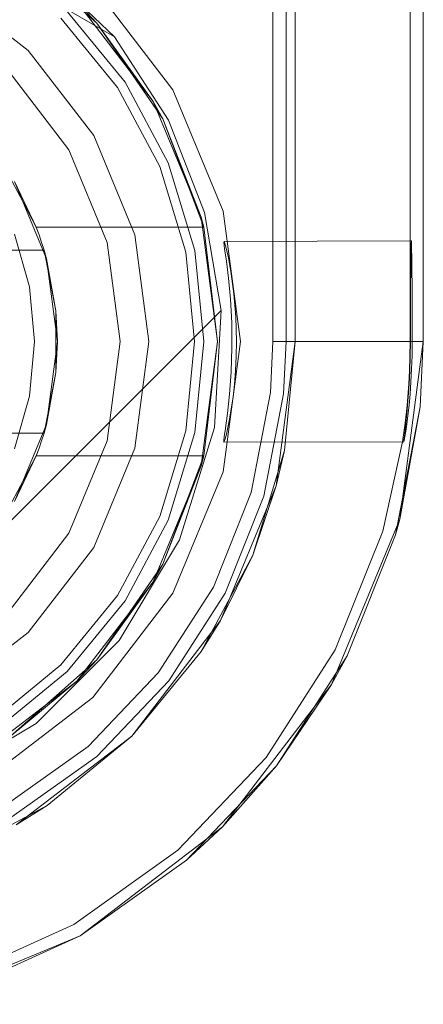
# Model space of a CAD drawing. Extents: x -620 to 300, y 62 to 1112.
# Tile 168 of 226: x 126.5897 to 126.6587, y 607.0943 to 607.2624. Entities that reach past the tile are written whole.
import ezdxf

# ---------------------------------------------------------------- set-up
doc = ezdxf.new("R2010")
doc.units = 0
doc.layers.get('0').update_dxf_attribs({"lineweight": 13})

# ---------------------------------------------------------------- blocks, each defined once
blk = doc.blocks.new('Referenz-A06CPVZML0')
at = {"color": 251, "linetype": 'ByBlock', "lineweight": 13, "ltscale": 0.13, "true_color": 0x636363}
for p, q in [((126.63297, 609.78559), (126.63297, 607.20747)), ((126.65866, 607.20747), (126.65866, 609.78559)), ((126.65641, 609.76972), (126.65641, 607.22466)), ((126.58116, 607.27387), (126.6059, 607.2595)), ((126.58116, 607.27387), (126.6059, 607.2595)), ((126.6059, 607.2595), (126.5905, 607.27421)), ((126.6159, 607.25044), (126.60224, 607.26824)), ((126.6059, 607.2595), (126.61515, 607.24529)), ((126.6059, 607.2595), (126.6059, 607.2595)), ((126.6059, 607.2595), (126.61515, 607.24529)), ((126.62448, 607.22971), (126.6159, 607.25044)), ((126.61515, 607.24529), (126.6213, 607.22949)), ((126.61515, 607.24529), (126.6213, 607.22949)), ((126.6213, 607.22949), (126.62412, 607.21277)), ((126.6213, 607.22949), (126.62412, 607.21277)), ((126.62741, 607.20747), (126.62448, 607.22971)), ((126.62459, 607.22446), (126.62467, 607.22458)), ((126.62473, 607.22331), (126.62459, 607.22446)), ((126.65641, 607.22466), (126.62467, 607.22458)), ((126.62467, 607.22458), (126.62494, 607.22366)), ((126.65662, 607.22466), (126.65641, 607.22466)), ((126.65641, 607.22466), (126.65641, 607.22466)), ((126.65641, 607.22466), (126.65641, 607.22176)), ((126.65656, 607.22335), (126.65659, 607.22433)), ((126.65659, 607.22433), (126.65662, 607.22466)), ((126.65665, 607.22433), (126.65662, 607.22466)), ((126.65667, 607.22335), (126.65665, 607.22433)), ((126.62502, 607.22121), (126.62473, 607.22331)), ((126.62494, 607.22366), (126.62537, 607.22177)), ((126.65653, 607.22176), (126.65656, 607.22335)), ((126.6567, 607.22176), (126.65667, 607.22335)), ((126.62538, 607.21829), (126.62502, 607.22121)), ((126.62537, 607.22177), (126.62586, 607.21903)), ((126.65641, 607.22176), (126.65641, 607.21962)), ((126.65651, 607.21962), (126.65653, 607.22176)), ((126.65672, 607.21962), (126.6567, 607.22176)), ((126.65641, 607.21962), (126.65641, 607.21702)), ((126.65649, 607.21702), (126.65651, 607.21962)), ((126.65674, 607.21702), (126.65672, 607.21962)), ((126.62571, 607.21471), (126.62538, 607.21829)), ((126.62586, 607.21903), (126.62632, 607.21559)), ((126.65641, 607.21702), (126.65641, 607.21405)), ((126.65648, 607.21405), (126.65649, 607.21702)), ((126.65675, 607.21405), (126.65674, 607.21702)), ((126.62593, 607.21069), (126.62571, 607.21471)), ((126.62632, 607.21559), (126.62664, 607.21167)), ((126.65641, 607.21405), (126.65641, 607.21082)), ((126.65647, 607.21082), (126.65648, 607.21405)), ((126.65676, 607.21082), (126.65675, 607.21405)), ((126.62412, 607.21277), (126.53617, 607.12483)), ((126.62412, 607.21277), (126.53617, 607.12483)), ((126.62412, 607.21277), (126.62297, 607.19276)), ((126.62412, 607.21277), (126.62412, 607.21277)), ((126.62598, 607.20647), (126.62593, 607.21069)), ((126.62664, 607.21167), (126.62675, 607.20747)), ((126.65641, 607.21082), (126.65641, 607.20747)), ((126.65647, 607.20747), (126.65647, 607.21082)), ((126.65677, 607.20747), (126.65676, 607.21082)), ((126.62448, 607.18523), (126.62741, 607.20747)), ((126.62675, 607.20747), (126.62671, 607.20496)), ((126.63297, 607.20747), (126.63256, 607.19877)), ((126.63514, 607.20747), (126.63297, 607.20747)), ((126.63939, 607.20747), (126.63514, 607.20747)), ((126.64342, 607.20747), (126.63939, 607.20747)), ((126.6471, 607.20747), (126.64342, 607.20747)), ((126.65029, 607.20747), (126.6471, 607.20747)), ((126.6529, 607.20747), (126.65029, 607.20747)), ((126.65483, 607.20747), (126.6529, 607.20747)), ((126.65467, 607.17714), (126.65866, 607.20747)), ((126.65601, 607.20747), (126.65483, 607.20747)), ((126.65641, 607.20747), (126.65601, 607.20747)), ((126.65638, 607.20493), (126.65641, 607.20747)), ((126.65641, 607.20747), (126.65647, 607.20747)), ((126.65644, 607.20492), (126.65647, 607.20747)), ((126.65674, 607.2051), (126.65677, 607.20747)), ((126.65677, 607.20747), (126.65866, 607.20747)), ((126.62585, 607.20231), (126.62598, 607.20647)), ((126.62671, 607.20496), (126.62659, 607.2025)), ((126.6563, 607.20245), (126.65638, 607.20493)), ((126.65636, 607.20245), (126.65644, 607.20492)), ((126.65667, 607.2028), (126.65674, 607.2051)), ((126.62556, 607.19847), (126.62585, 607.20231)), ((126.62659, 607.2025), (126.6264, 607.20015)), ((126.65618, 607.20025), (126.6563, 607.20245)), ((126.65625, 607.20025), (126.65636, 607.20245)), ((126.65655, 607.20058), (126.65667, 607.2028)), ((126.65639, 607.1985), (126.65655, 607.20058)), ((126.6264, 607.20015), (126.62616, 607.19796)), ((126.65608, 607.19874), (126.65618, 607.20025)), ((126.65615, 607.19873), (126.65625, 607.20025)), ((126.6252, 607.19517), (126.62556, 607.19847)), ((126.62616, 607.19796), (126.62587, 607.19598)), ((126.63256, 607.19877), (126.62927, 607.18169)), ((126.65589, 607.19654), (126.65608, 607.19874)), ((126.65592, 607.19588), (126.65615, 607.19873)), ((126.65622, 607.19658), (126.65639, 607.1985)), ((126.62587, 607.19598), (126.62558, 607.19423)), ((126.65556, 607.19354), (126.65589, 607.19654)), ((126.65568, 607.19353), (126.65592, 607.19588)), ((126.65603, 607.19486), (126.65622, 607.19658)), ((126.62499, 607.19354), (126.6252, 607.19517)), ((126.62558, 607.19423), (126.62529, 607.19278)), ((126.65584, 607.19338), (126.65603, 607.19486)), ((126.62297, 607.19276), (126.61704, 607.1736)), ((126.62467, 607.19123), (126.62481, 607.19222)), ((126.62481, 607.19222), (126.62499, 607.19354)), ((126.62529, 607.19278), (126.62503, 607.19164)), ((126.65513, 607.19035), (126.65556, 607.19354)), ((126.65543, 607.19133), (126.65554, 607.19228)), ((126.65552, 607.19124), (126.65566, 607.19217)), ((126.65554, 607.19228), (126.65568, 607.19353)), ((126.65566, 607.19217), (126.65584, 607.19338)), ((126.6246, 607.19058), (126.62467, 607.19123)), ((126.6246, 607.1903), (126.6246, 607.19058)), ((126.62482, 607.19083), (126.62467, 607.19038)), ((126.62503, 607.19164), (126.62482, 607.19083)), ((126.65532, 607.19033), (126.65535, 607.19067)), ((126.65534, 607.19031), (126.65541, 607.19062)), ((126.65535, 607.19067), (126.65543, 607.19133)), ((126.65541, 607.19062), (126.65552, 607.19124)), ((126.62467, 607.19038), (126.6246, 607.1903)), ((126.6246, 607.1903), (126.65534, 607.19031)), ((126.65175, 607.17509), (126.65513, 607.19035)), ((126.65534, 607.19031), (126.65532, 607.19033)), ((126.6159, 607.1645), (126.62448, 607.18523)), ((126.62927, 607.18169), (126.6228, 607.16554)), ((126.64296, 607.14888), (126.65467, 607.17714)), ((126.64363, 607.1548), (126.65175, 607.17509)), ((126.61704, 607.1736), (126.60669, 607.15643)), ((126.6228, 607.16554), (126.6134, 607.15091)), ((126.60224, 607.1467), (126.6159, 607.1645)), ((126.60669, 607.15643), (126.59251, 607.14225)), ((126.63182, 607.13642), (126.64363, 607.1548)), ((126.6134, 607.15091), (126.60139, 607.13832)), ((126.62434, 607.12461), (126.64296, 607.14888)), ((126.58444, 607.13305), (126.60224, 607.1467)), ((126.59251, 607.14225), (126.57534, 607.1319)), ((126.60139, 607.13832), (126.58722, 607.12823)), ((126.61674, 607.12061), (126.63182, 607.13642)), ((126.60007, 607.10598), (126.62434, 607.12461)), ((126.59894, 607.10793), (126.61674, 607.12061)), ((126.57907, 607.09886), (126.59894, 607.10793)), ((126.5718, 607.09428), (126.60007, 607.10598))]:
    blk.add_line(p, q, dxfattribs=at)
at = {"color": 9, "linetype": 'ByBlock', "lineweight": 13, "ltscale": 0.13, "true_color": 0xc1c9c4}
for p, q in [((126.63679, 609.78559), (126.63679, 607.20747)), ((126.65866, 607.20747), (126.65866, 609.78559)), ((126.65866, 607.20747), (126.65866, 609.78559)), ((126.63522, 608.26216), (126.63522, 607.20747)), ((126.63679, 607.20747), (126.63679, 607.34497)), ((126.59119, 607.25719), (126.57663, 607.26836)), ((126.59119, 607.25719), (126.57663, 607.26836)), ((126.60773, 607.25174), (126.59782, 607.26382)), ((126.59782, 607.26382), (126.60773, 607.25174)), ((126.60643, 607.25087), (126.59672, 607.26271)), ((126.60237, 607.24263), (126.59119, 607.25719)), ((126.60237, 607.24263), (126.59119, 607.25719)), ((126.59814, 607.24019), (126.58775, 607.25374)), ((126.58775, 607.25374), (126.59814, 607.24019)), ((126.6151, 607.23796), (126.60773, 607.25174)), ((126.60773, 607.25174), (126.6151, 607.23796)), ((126.61365, 607.23737), (126.60643, 607.25087)), ((126.60939, 607.22567), (126.60237, 607.24263)), ((126.60939, 607.22567), (126.60237, 607.24263)), ((126.60468, 607.22441), (126.59814, 607.24019)), ((126.59814, 607.24019), (126.60468, 607.22441)), ((126.61963, 607.22302), (126.6151, 607.23796)), ((126.6151, 607.23796), (126.61963, 607.22302)), ((126.6181, 607.22271), (126.61365, 607.23737)), ((126.60691, 607.20747), (126.60468, 607.22441)), ((126.60468, 607.22441), (126.60691, 607.20747)), ((126.61179, 607.20747), (126.60939, 607.22567)), ((126.61179, 607.20747), (126.60939, 607.22567)), ((126.6196, 607.20747), (126.6181, 607.22271)), ((126.62116, 607.20747), (126.61963, 607.22302)), ((126.61963, 607.22302), (126.62116, 607.20747)), ((126.60468, 607.19053), (126.60691, 607.20747)), ((126.60691, 607.20747), (126.60468, 607.19053)), ((126.60939, 607.18927), (126.61179, 607.20747)), ((126.60939, 607.18927), (126.61179, 607.20747)), ((126.6181, 607.19223), (126.6196, 607.20747)), ((126.61963, 607.19192), (126.62116, 607.20747)), ((126.62116, 607.20747), (126.61963, 607.19192)), ((126.63679, 607.20747), (126.63354, 607.1828)), ((126.63522, 607.20747), (126.6348, 607.19856)), ((126.63496, 607.18888), (126.63679, 607.20747)), ((126.63739, 607.20747), (126.63522, 607.20747)), ((126.63679, 607.20747), (126.63679, 607.20747)), ((126.64164, 607.20747), (126.63739, 607.20747)), ((126.64567, 607.20747), (126.64164, 607.20747)), ((126.64935, 607.20747), (126.64567, 607.20747)), ((126.65254, 607.20747), (126.64935, 607.20747)), ((126.65515, 607.20747), (126.65254, 607.20747)), ((126.65467, 607.17714), (126.65866, 607.20747)), ((126.65708, 607.20747), (126.65515, 607.20747)), ((126.65826, 607.20747), (126.65708, 607.20747)), ((126.65813, 607.19633), (126.65866, 607.20747)), ((126.65813, 607.19633), (126.65866, 607.20747)), ((126.65866, 607.20747), (126.65826, 607.20747)), ((126.65866, 607.20747), (126.65866, 607.20747)), ((126.6348, 607.19856), (126.63143, 607.18106)), ((126.65391, 607.17445), (126.65813, 607.19633)), ((126.65467, 607.17714), (126.65813, 607.19633)), ((126.61365, 607.17757), (126.6181, 607.19223)), ((126.59814, 607.17475), (126.60468, 607.19053)), ((126.60468, 607.19053), (126.59814, 607.17475)), ((126.6151, 607.17697), (126.61963, 607.19192)), ((126.61963, 607.19192), (126.6151, 607.17697)), ((126.60237, 607.17231), (126.60939, 607.18927)), ((126.60237, 607.17231), (126.60939, 607.18927)), ((126.63496, 607.18888), (126.62953, 607.171)), ((126.63354, 607.1828), (126.63496, 607.18888)), ((126.63354, 607.1828), (126.62402, 607.15981)), ((126.62953, 607.171), (126.63354, 607.1828)), ((126.63143, 607.18106), (126.6248, 607.16451)), ((126.60643, 607.16407), (126.61365, 607.17757)), ((126.64296, 607.14888), (126.65467, 607.17714)), ((126.65391, 607.17445), (126.65467, 607.17714)), ((126.60773, 607.1632), (126.6151, 607.17697)), ((126.6151, 607.17697), (126.60773, 607.1632)), ((126.58775, 607.1612), (126.59814, 607.17475)), ((126.59814, 607.17475), (126.58775, 607.1612)), ((126.64563, 607.15377), (126.65391, 607.17445)), ((126.59119, 607.15775), (126.60237, 607.17231)), ((126.59119, 607.15775), (126.60237, 607.17231)), ((126.62953, 607.171), (126.62072, 607.15452)), ((126.62402, 607.15981), (126.62953, 607.171)), ((126.59672, 607.15223), (126.60643, 607.16407)), ((126.6248, 607.16451), (126.61517, 607.14952)), ((126.59782, 607.15112), (126.60773, 607.1632)), ((126.60773, 607.1632), (126.59782, 607.15112)), ((126.62402, 607.15981), (126.60887, 607.14007)), ((126.62072, 607.15452), (126.62402, 607.15981)), ((126.57663, 607.14658), (126.59119, 607.15775)), ((126.57663, 607.14658), (126.59119, 607.15775)), ((126.60887, 607.14007), (126.62072, 607.15452)), ((126.63359, 607.13503), (126.64563, 607.15377)), ((126.64296, 607.14888), (126.64563, 607.15377)), ((126.58488, 607.14251), (126.59672, 607.15223)), ((126.58575, 607.14121), (126.59782, 607.15112)), ((126.59782, 607.15112), (126.58575, 607.14121)), ((126.61517, 607.14952), (126.60287, 607.13662)), ((126.62434, 607.12461), (126.64296, 607.14888)), ((126.63359, 607.13503), (126.64296, 607.14888)), ((126.60887, 607.14007), (126.58913, 607.12493)), ((126.59443, 607.12822), (126.60887, 607.14007)), ((126.60287, 607.13662), (126.58835, 607.12628)), ((126.61822, 607.11891), (126.63359, 607.13503)), ((126.62434, 607.12461), (126.63359, 607.13503)), ((126.59443, 607.12822), (126.57795, 607.11941)), ((126.58913, 607.12493), (126.59443, 607.12822)), ((126.60007, 607.10598), (126.62434, 607.12461)), ((126.61822, 607.11891), (126.62434, 607.12461)), ((126.60007, 607.10598), (126.61822, 607.11891)), ((126.60007, 607.10598), (126.61822, 607.11891)), ((126.5718, 607.09428), (126.60007, 607.10598)), ((126.5798, 607.09673), (126.60007, 607.10598)), ((126.5798, 607.09673), (126.60007, 607.10598))]:
    blk.add_line(p, q, dxfattribs=at)
at = {"color": 7, "linetype": 'ByBlock', "lineweight": 13, "ltscale": 0.13}
for p, q in [((126.58811, 607.27495), (126.60292, 607.26182)), ((126.60292, 607.26182), (126.58811, 607.27495)), ((126.60292, 607.26182), (126.59948, 607.26547)), ((126.60292, 607.26182), (126.59948, 607.26547)), ((126.59948, 607.26547), (126.61252, 607.24849)), ((126.61252, 607.24849), (126.59948, 607.26547)), ((126.61252, 607.24849), (126.60292, 607.26182)), ((126.60292, 607.26182), (126.61415, 607.24552)), ((126.61252, 607.24849), (126.60292, 607.26182)), ((126.61415, 607.24552), (126.60292, 607.26182)), ((126.61415, 607.24552), (126.61252, 607.24849)), ((126.61252, 607.24849), (126.62071, 607.2287)), ((126.61415, 607.24552), (126.61252, 607.24849)), ((126.62071, 607.2287), (126.61252, 607.24849)), ((126.62071, 607.2287), (126.61415, 607.24552)), ((126.61415, 607.24552), (126.62115, 607.227)), ((126.62071, 607.2287), (126.61415, 607.24552)), ((126.62115, 607.227), (126.61415, 607.24552)), ((126.58754, 607.2365), (126.59031, 607.23126)), ((126.58884, 607.23481), (126.5943, 607.22162)), ((126.59256, 607.227), (126.58884, 607.23481)), ((126.59031, 607.23126), (126.59256, 607.227)), ((126.62115, 607.227), (126.62071, 607.2287)), ((126.62115, 607.227), (126.62071, 607.2287)), ((126.62071, 607.2287), (126.62351, 607.20747)), ((126.62351, 607.20747), (126.62071, 607.2287)), ((126.59139, 607.2168), (126.58883, 607.22581)), ((126.59303, 607.22571), (126.59256, 607.227)), ((126.59256, 607.227), (126.62115, 607.227)), ((126.59256, 607.227), (126.62115, 607.227)), ((126.59256, 607.227), (126.59256, 607.227)), ((126.62351, 607.20747), (126.62115, 607.227)), ((126.62115, 607.227), (126.62115, 607.227)), ((126.59347, 607.22441), (126.59303, 607.22571)), ((126.59388, 607.22309), (126.59347, 607.22441)), ((126.59388, 607.22309), (126.48907, 607.22309)), ((126.48926, 607.22309), (126.59369, 607.22309)), ((126.59369, 607.22309), (126.59388, 607.22309)), ((126.59591, 607.21274), (126.59388, 607.22309)), ((126.59388, 607.22309), (126.59405, 607.22221)), ((126.5943, 607.22162), (126.59388, 607.22309)), ((126.59388, 607.22309), (126.59388, 607.22309)), ((126.59405, 607.22221), (126.59456, 607.21961)), ((126.5943, 607.22162), (126.59616, 607.20747)), ((126.59591, 607.21274), (126.5943, 607.22162)), ((126.59456, 607.21961), (126.59591, 607.21274)), ((126.59226, 607.20747), (126.59139, 607.2168)), ((126.59591, 607.20941), (126.59591, 607.21274)), ((126.59616, 607.20747), (126.59591, 607.21274)), ((126.59591, 607.20553), (126.59591, 607.20941)), ((126.59139, 607.19814), (126.59226, 607.20747)), ((126.59616, 607.20747), (126.5943, 607.19332)), ((126.59591, 607.2022), (126.59616, 607.20747)), ((126.62351, 607.20747), (126.62071, 607.18624)), ((126.62071, 607.18624), (126.62351, 607.20747)), ((126.62115, 607.18794), (126.62351, 607.20747)), ((126.59591, 607.2022), (126.59591, 607.20553)), ((126.59388, 607.19184), (126.59591, 607.2022)), ((126.5943, 607.19332), (126.59591, 607.2022)), ((126.59591, 607.2022), (126.59456, 607.19532)), ((126.58883, 607.18913), (126.59139, 607.19814)), ((126.59456, 607.19532), (126.59405, 607.19273)), ((126.5943, 607.19332), (126.58884, 607.18013)), ((126.59388, 607.19184), (126.5943, 607.19332)), ((126.59405, 607.19273), (126.59388, 607.19184)), ((126.48907, 607.19184), (126.59388, 607.19184)), ((126.59369, 607.19184), (126.48926, 607.19184)), ((126.59303, 607.18923), (126.59347, 607.19053)), ((126.59347, 607.19053), (126.59388, 607.19184)), ((126.59388, 607.19184), (126.59369, 607.19184)), ((126.59388, 607.19184), (126.59388, 607.19184)), ((126.59256, 607.18794), (126.59303, 607.18923)), ((126.58884, 607.18013), (126.59256, 607.18794)), ((126.59256, 607.18794), (126.59031, 607.18368)), ((126.62115, 607.18794), (126.59256, 607.18794)), ((126.59256, 607.18794), (126.62115, 607.18794)), ((126.59256, 607.18794), (126.59256, 607.18794)), ((126.62115, 607.18794), (126.61415, 607.16942)), ((126.61415, 607.16942), (126.62115, 607.18794)), ((126.62071, 607.18624), (126.62115, 607.18794)), ((126.62071, 607.18624), (126.62115, 607.18794)), ((126.62115, 607.18794), (126.62115, 607.18794)), ((126.62071, 607.18624), (126.61252, 607.16645)), ((126.61252, 607.16645), (126.62071, 607.18624)), ((126.61415, 607.16942), (126.62071, 607.18624)), ((126.61415, 607.16942), (126.62071, 607.18624)), ((126.59031, 607.18368), (126.58754, 607.17844)), ((126.61415, 607.16942), (126.60292, 607.15312)), ((126.60292, 607.15312), (126.61415, 607.16942)), ((126.61252, 607.16645), (126.61415, 607.16942)), ((126.61252, 607.16645), (126.61415, 607.16942)), ((126.61252, 607.16645), (126.59948, 607.14946)), ((126.59948, 607.14946), (126.61252, 607.16645)), ((126.60292, 607.15312), (126.61252, 607.16645)), ((126.60292, 607.15312), (126.61252, 607.16645)), ((126.60292, 607.15312), (126.58811, 607.13999)), ((126.58811, 607.13999), (126.60292, 607.15312)), ((126.59948, 607.14946), (126.60292, 607.15312)), ((126.59948, 607.14946), (126.60292, 607.15312)), ((126.59948, 607.14946), (126.58249, 607.13643)), ((126.58249, 607.13643), (126.59948, 607.14946)), ((126.58811, 607.13999), (126.59948, 607.14946)), ((126.58811, 607.13999), (126.59948, 607.14946))]:
    blk.add_line(p, q, dxfattribs=at)

msp = doc.modelspace()

# ---------------------------------------------------------------- block references
at = {"color": 8, "lineweight": 25, "ltscale": 0.25, "true_color": 0x808080}
msp.add_blockref('Referenz-A06CPVZML0', (0, 0), dxfattribs=at)

doc.saveas('drawing.dxf')
